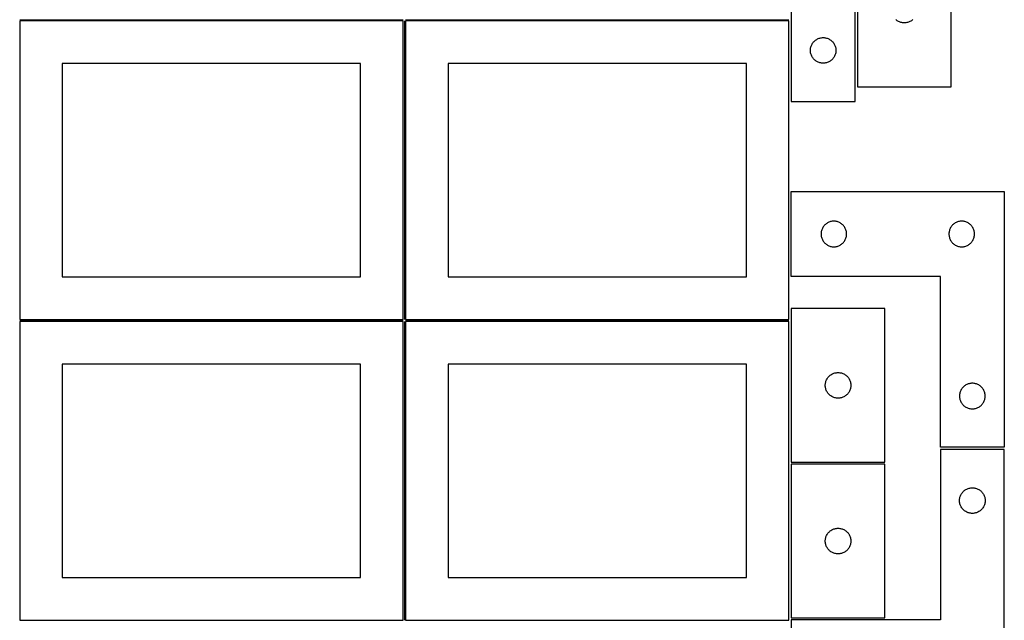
# Model space of a CAD drawing. Header units: millimetres. Extents: x 7 to 1243, y 7 to 2493.
# Tile 4 of 17: x 550 to 1243, y 429 to 852. Entities that reach past the tile are written whole.
import ezdxf

# ---------------------------------------------------------------- set-up
doc = ezdxf.new("R2010")
doc.units = ezdxf.units.MM
doc.layers.add('COMMON', color=5, linetype='CONTINUOUS', true_color=0x0000ff)
doc.layers.add('CUT', color=7, linetype='CONTINUOUS', true_color=0x000000)

msp = doc.modelspace()

# ---------------------------------------------------------------- linework, layer by layer
at = {"layer": 'COMMON'}
for p, q in [((549.541901, 851.791933), (819.541901, 851.791933)), ((820.291901, 851.041933), (820.291901, 641.041933)), ((821.041902, 851.791933), (1091.041902, 851.791933)), ((549.541901, 640.291932), (819.541901, 640.291932)), ((820.291901, 639.541932), (820.291901, 429.541932)), ((821.041902, 640.291932), (1091.041902, 640.291932))]:
    msp.add_line(p, q, dxfattribs=at)
at = {"layer": 'CUT'}
for p, q in [((1092.604729, 974.207791), (1092.604729, 794.207791)), ((1137.604729, 794.207791), (1137.604729, 914.207791)), ((1139.214525, 912.617522), (1139.214525, 804.617522)), ((1205.214525, 804.617522), (1205.214525, 912.617522)), ((819.541901, 851.041933), (549.541901, 851.041933)), ((549.541901, 851.041933), (549.541901, 641.041933)), ((819.541901, 641.041933), (819.541901, 851.041933)), ((1091.041902, 851.041933), (821.041902, 851.041933)), ((821.041902, 851.041933), (821.041902, 641.041933)), ((1091.041902, 641.041933), (1091.041902, 851.041933)), ((1166.735672, 851.477342), (1166.280412, 851.850964)), ((1167.214393, 851.134295), (1166.735672, 851.477342)), ((1167.714525, 850.823293), (1167.214393, 851.134295)), ((1168.233926, 850.545667), (1167.714525, 850.823293)), ((1168.770374, 850.302606), (1168.233926, 850.545667)), ((1169.321569, 850.095151), (1168.770374, 850.302606)), ((1169.885153, 849.924189), (1169.321569, 850.095151)), ((1170.458712, 849.790454), (1169.885153, 849.924189)), ((1171.039789, 849.694518), (1170.458712, 849.790454)), ((1171.625896, 849.636792), (1171.039789, 849.694518)), ((1172.214525, 849.617522), (1171.625896, 849.636792)), ((1172.803153, 849.636792), (1172.214525, 849.617522)), ((1173.38926, 849.694518), (1172.803153, 849.636792)), ((1173.970338, 849.790454), (1173.38926, 849.694518)), ((1174.543896, 849.924189), (1173.970338, 849.790454)), ((1175.10748, 850.095151), (1174.543896, 849.924189)), ((1175.658676, 850.302606), (1175.10748, 850.095151)), ((1176.195123, 850.545667), (1175.658676, 850.302606)), ((1176.714525, 850.823293), (1176.195123, 850.545667)), ((1177.214657, 851.134295), (1176.714525, 850.823293)), ((1177.693377, 851.477342), (1177.214657, 851.134295)), ((1178.148637, 851.850964), (1177.693377, 851.477342)), ((1111.660578, 838.522707), (1112.211774, 838.730162)), ((1112.211774, 838.730162), (1112.775358, 838.901123)), ((1112.775358, 838.901123), (1113.348916, 839.034858)), ((1113.348916, 839.034858), (1113.929993, 839.130795)), ((1113.929993, 839.130795), (1114.516101, 839.188521)), ((1114.516101, 839.188521), (1115.104729, 839.207791)), ((1115.104729, 839.207791), (1115.693357, 839.188521)), ((1115.693357, 839.188521), (1116.279465, 839.130795)), ((1116.279465, 839.130795), (1116.860542, 839.034858)), ((1116.860542, 839.034858), (1117.434101, 838.901123)), ((1117.434101, 838.901123), (1117.997684, 838.730162)), ((1117.997684, 838.730162), (1118.54888, 838.522707)), ((1106.181725, 831.382527), (1106.277662, 831.963604)), ((1106.277662, 831.963604), (1106.411397, 832.537162)), ((1106.411397, 832.537162), (1106.582358, 833.100746)), ((1106.582358, 833.100746), (1106.789813, 833.651942)), ((1106.789813, 833.651942), (1107.032874, 834.188389)), ((1107.032874, 834.188389), (1107.310501, 834.707791)), ((1107.310501, 834.707791), (1107.621503, 835.207923)), ((1107.621503, 835.207923), (1107.964549, 835.686644)), ((1107.964549, 835.686644), (1108.338171, 836.141903)), ((1108.338171, 836.141903), (1108.740768, 836.571752)), ((1108.740768, 836.571752), (1109.170617, 836.974349)), ((1109.170617, 836.974349), (1109.625876, 837.347971)), ((1109.625876, 837.347971), (1110.104597, 837.691017)), ((1110.104597, 837.691017), (1110.604729, 838.00202)), ((1110.604729, 838.00202), (1111.124131, 838.279646)), ((1111.124131, 838.279646), (1111.660578, 838.522707)), ((1118.54888, 838.522707), (1119.085327, 838.279646)), ((1119.085327, 838.279646), (1119.604729, 838.00202)), ((1119.604729, 838.00202), (1120.104861, 837.691017)), ((1120.104861, 837.691017), (1120.583582, 837.347971)), ((1120.583582, 837.347971), (1121.038841, 836.974349)), ((1121.038841, 836.974349), (1121.46869, 836.571752)), ((1121.46869, 836.571752), (1121.871287, 836.141903)), ((1121.871287, 836.141903), (1122.244909, 835.686644)), ((1122.244909, 835.686644), (1122.587956, 835.207923)), ((1122.587956, 835.207923), (1122.898958, 834.707791)), ((1122.898958, 834.707791), (1123.176584, 834.188389)), ((1123.176584, 834.188389), (1123.419645, 833.651942)), ((1123.419645, 833.651942), (1123.6271, 833.100746)), ((1123.6271, 833.100746), (1123.798062, 832.537162)), ((1123.798062, 832.537162), (1123.931797, 831.963604)), ((1123.931797, 831.963604), (1124.027733, 831.382527)), ((1106.104729, 830.207791), (1106.123999, 830.796419)), ((1106.123999, 829.619163), (1106.104729, 830.207791)), ((1106.123999, 830.796419), (1106.181725, 831.382527)), ((1106.181725, 829.033055), (1106.123999, 829.619163)), ((1106.277662, 828.451978), (1106.181725, 829.033055)), ((1106.411397, 827.87842), (1106.277662, 828.451978)), ((1106.582358, 827.314836), (1106.411397, 827.87842)), ((1106.789813, 826.76364), (1106.582358, 827.314836)), ((1107.032874, 826.227193), (1106.789813, 826.76364)), ((1107.310501, 825.707791), (1107.032874, 826.227193)), ((1107.621503, 825.207659), (1107.310501, 825.707791)), ((1107.964549, 824.728938), (1107.621503, 825.207659)), ((1122.587956, 825.207659), (1122.244909, 824.728938)), ((1122.898958, 825.707791), (1122.587956, 825.207659)), ((1123.176584, 826.227193), (1122.898958, 825.707791)), ((1123.419645, 826.76364), (1123.176584, 826.227193)), ((1123.6271, 827.314836), (1123.419645, 826.76364)), ((1123.798062, 827.87842), (1123.6271, 827.314836)), ((1123.931797, 828.451978), (1123.798062, 827.87842)), ((1124.027733, 829.033055), (1123.931797, 828.451978)), ((1124.027733, 831.382527), (1124.085459, 830.796419)), ((1124.085459, 829.619163), (1124.027733, 829.033055)), ((1124.085459, 830.796419), (1124.104729, 830.207791)), ((1124.104729, 830.207791), (1124.085459, 829.619163)), ((789.541901, 821.041933), (579.541901, 821.041933)), ((579.541901, 821.041933), (579.541901, 671.041933)), ((789.541901, 671.041933), (789.541901, 821.041933)), ((1061.041902, 821.041933), (851.041902, 821.041933)), ((851.041902, 821.041933), (851.041902, 671.041933)), ((1061.041902, 671.041933), (1061.041902, 821.041933)), ((1108.338171, 824.273679), (1107.964549, 824.728938)), ((1108.740768, 823.84383), (1108.338171, 824.273679)), ((1109.170617, 823.441233), (1108.740768, 823.84383)), ((1109.625876, 823.067611), (1109.170617, 823.441233)), ((1110.104597, 822.724564), (1109.625876, 823.067611)), ((1110.604729, 822.413562), (1110.104597, 822.724564)), ((1111.124131, 822.135936), (1110.604729, 822.413562)), ((1111.660578, 821.892875), (1111.124131, 822.135936)), ((1112.211774, 821.68542), (1111.660578, 821.892875)), ((1112.775358, 821.514459), (1112.211774, 821.68542)), ((1113.348916, 821.380723), (1112.775358, 821.514459)), ((1113.929993, 821.284787), (1113.348916, 821.380723)), ((1114.516101, 821.227061), (1113.929993, 821.284787)), ((1115.104729, 821.207791), (1114.516101, 821.227061)), ((1115.693357, 821.227061), (1115.104729, 821.207791)), ((1116.279465, 821.284787), (1115.693357, 821.227061)), ((1116.860542, 821.380723), (1116.279465, 821.284787)), ((1117.434101, 821.514459), (1116.860542, 821.380723)), ((1117.997684, 821.68542), (1117.434101, 821.514459)), ((1118.54888, 821.892875), (1117.997684, 821.68542)), ((1119.085327, 822.135936), (1118.54888, 821.892875)), ((1119.604729, 822.413562), (1119.085327, 822.135936)), ((1120.104861, 822.724564), (1119.604729, 822.413562)), ((1120.583582, 823.067611), (1120.104861, 822.724564)), ((1121.038841, 823.441233), (1120.583582, 823.067611)), ((1121.46869, 823.84383), (1121.038841, 823.441233)), ((1121.871287, 824.273679), (1121.46869, 823.84383)), ((1122.244909, 824.728938), (1121.871287, 824.273679)), ((1139.214525, 804.617522), (1205.214525, 804.617522)), ((1092.604729, 794.207791), (1137.604729, 794.207791)), ((1092.604729, 671.083838), (1092.604729, 731.083838)), ((1092.604729, 731.083838), (1242.604729, 731.083838)), ((1242.604729, 731.083838), (1242.604729, 551.083838)), ((1115.838171, 707.017951), (1115.464549, 706.562691)), ((1116.240768, 707.447799), (1115.838171, 707.017951)), ((1116.670617, 707.850396), (1116.240768, 707.447799)), ((1117.125876, 708.224018), (1116.670617, 707.850396)), ((1117.604597, 708.567065), (1117.125876, 708.224018)), ((1118.104729, 708.878067), (1117.604597, 708.567065)), ((1118.624131, 709.155693), (1118.104729, 708.878067)), ((1119.160578, 709.398754), (1118.624131, 709.155693)), ((1119.711774, 709.606209), (1119.160578, 709.398754)), ((1120.275358, 709.777171), (1119.711774, 709.606209)), ((1120.848916, 709.910906), (1120.275358, 709.777171)), ((1121.429993, 710.006842), (1120.848916, 709.910906)), ((1122.016101, 710.064569), (1121.429993, 710.006842)), ((1122.604729, 710.083838), (1122.016101, 710.064569)), ((1123.193357, 710.064569), (1122.604729, 710.083838)), ((1123.779465, 710.006842), (1123.193357, 710.064569)), ((1124.360542, 709.910906), (1123.779465, 710.006842)), ((1124.934101, 709.777171), (1124.360542, 709.910906)), ((1125.497684, 709.606209), (1124.934101, 709.777171)), ((1126.04888, 709.398754), (1125.497684, 709.606209)), ((1126.585327, 709.155693), (1126.04888, 709.398754)), ((1127.104729, 708.878067), (1126.585327, 709.155693)), ((1127.604861, 708.567065), (1127.104729, 708.878067)), ((1128.083582, 708.224018), (1127.604861, 708.567065)), ((1128.538841, 707.850396), (1128.083582, 708.224018)), ((1128.96869, 707.447799), (1128.538841, 707.850396)), ((1129.371287, 707.017951), (1128.96869, 707.447799)), ((1129.744909, 706.562691), (1129.371287, 707.017951)), ((1205.838171, 707.017951), (1205.464549, 706.562691)), ((1206.240768, 707.447799), (1205.838171, 707.017951)), ((1206.670617, 707.850396), (1206.240768, 707.447799)), ((1207.125876, 708.224018), (1206.670617, 707.850396)), ((1207.604597, 708.567065), (1207.125876, 708.224018)), ((1208.104729, 708.878067), (1207.604597, 708.567065)), ((1208.624131, 709.155693), (1208.104729, 708.878067)), ((1209.160578, 709.398754), (1208.624131, 709.155693)), ((1209.711774, 709.606209), (1209.160578, 709.398754)), ((1210.275358, 709.777171), (1209.711774, 709.606209)), ((1210.848916, 709.910906), (1210.275358, 709.777171)), ((1211.429993, 710.006842), (1210.848916, 709.910906)), ((1212.016101, 710.064569), (1211.429993, 710.006842)), ((1212.604729, 710.083838), (1212.016101, 710.064569)), ((1213.193357, 710.064569), (1212.604729, 710.083838)), ((1213.779465, 710.006842), (1213.193357, 710.064569)), ((1214.360542, 709.910906), (1213.779465, 710.006842)), ((1214.934101, 709.777171), (1214.360542, 709.910906)), ((1215.497684, 709.606209), (1214.934101, 709.777171)), ((1216.04888, 709.398754), (1215.497684, 709.606209)), ((1216.585327, 709.155693), (1216.04888, 709.398754)), ((1217.104729, 708.878067), (1216.585327, 709.155693)), ((1217.604861, 708.567065), (1217.104729, 708.878067)), ((1218.083582, 708.224018), (1217.604861, 708.567065)), ((1218.538841, 707.850396), (1218.083582, 708.224018)), ((1218.96869, 707.447799), (1218.538841, 707.850396)), ((1219.371287, 707.017951), (1218.96869, 707.447799)), ((1219.744909, 706.562691), (1219.371287, 707.017951)), ((1113.623999, 701.672466), (1113.604729, 701.083838)), ((1113.604729, 701.083838), (1113.623999, 700.49521)), ((1113.681725, 702.258574), (1113.623999, 701.672466)), ((1113.623999, 700.49521), (1113.681725, 699.909102)), ((1113.777662, 702.839651), (1113.681725, 702.258574)), ((1113.911397, 703.41321), (1113.777662, 702.839651)), ((1114.082358, 703.976793), (1113.911397, 703.41321)), ((1114.289813, 704.527989), (1114.082358, 703.976793)), ((1114.532874, 705.064436), (1114.289813, 704.527989)), ((1114.810501, 705.583838), (1114.532874, 705.064436)), ((1115.121503, 706.08397), (1114.810501, 705.583838)), ((1115.464549, 706.562691), (1115.121503, 706.08397)), ((1130.087956, 706.08397), (1129.744909, 706.562691)), ((1130.398958, 705.583838), (1130.087956, 706.08397)), ((1130.676584, 705.064436), (1130.398958, 705.583838)), ((1130.919645, 704.527989), (1130.676584, 705.064436)), ((1131.1271, 703.976793), (1130.919645, 704.527989)), ((1131.298062, 703.41321), (1131.1271, 703.976793)), ((1131.431797, 702.839651), (1131.298062, 703.41321)), ((1131.527733, 702.258574), (1131.431797, 702.839651)), ((1131.585459, 701.672466), (1131.527733, 702.258574)), ((1131.527733, 699.909102), (1131.585459, 700.49521)), ((1131.604729, 701.083838), (1131.585459, 701.672466)), ((1131.585459, 700.49521), (1131.604729, 701.083838)), ((1203.623999, 701.672466), (1203.604729, 701.083838)), ((1203.604729, 701.083838), (1203.623999, 700.49521)), ((1203.681725, 702.258574), (1203.623999, 701.672466)), ((1203.623999, 700.49521), (1203.681725, 699.909102)), ((1203.777662, 702.839651), (1203.681725, 702.258574)), ((1203.911397, 703.41321), (1203.777662, 702.839651)), ((1204.082358, 703.976793), (1203.911397, 703.41321)), ((1204.289813, 704.527989), (1204.082358, 703.976793)), ((1204.532874, 705.064436), (1204.289813, 704.527989)), ((1204.810501, 705.583838), (1204.532874, 705.064436)), ((1205.121503, 706.08397), (1204.810501, 705.583838)), ((1205.464549, 706.562691), (1205.121503, 706.08397)), ((1220.087956, 706.08397), (1219.744909, 706.562691)), ((1220.398958, 705.583838), (1220.087956, 706.08397)), ((1220.676584, 705.064436), (1220.398958, 705.583838)), ((1220.919645, 704.527989), (1220.676584, 705.064436)), ((1221.1271, 703.976793), (1220.919645, 704.527989)), ((1221.298062, 703.41321), (1221.1271, 703.976793)), ((1221.431797, 702.839651), (1221.298062, 703.41321)), ((1221.527733, 702.258574), (1221.431797, 702.839651)), ((1221.585459, 701.672466), (1221.527733, 702.258574)), ((1221.527733, 699.909102), (1221.585459, 700.49521)), ((1221.604729, 701.083838), (1221.585459, 701.672466)), ((1221.585459, 700.49521), (1221.604729, 701.083838)), ((1113.681725, 699.909102), (1113.777662, 699.328025)), ((1113.777662, 699.328025), (1113.911397, 698.754467)), ((1113.911397, 698.754467), (1114.082358, 698.190883)), ((1114.082358, 698.190883), (1114.289813, 697.639687)), ((1114.289813, 697.639687), (1114.532874, 697.10324)), ((1114.532874, 697.10324), (1114.810501, 696.583838)), ((1114.810501, 696.583838), (1115.121503, 696.083706)), ((1115.121503, 696.083706), (1115.464549, 695.604985)), ((1115.464549, 695.604985), (1115.838171, 695.149726)), ((1115.838171, 695.149726), (1116.240768, 694.719877)), ((1116.240768, 694.719877), (1116.670617, 694.31728)), ((1116.670617, 694.31728), (1117.125876, 693.943658)), ((1117.125876, 693.943658), (1117.604597, 693.600612)), ((1117.604597, 693.600612), (1118.104729, 693.28961)), ((1118.104729, 693.28961), (1118.624131, 693.011984)), ((1126.585327, 693.011984), (1127.104729, 693.28961)), ((1127.104729, 693.28961), (1127.604861, 693.600612)), ((1127.604861, 693.600612), (1128.083582, 693.943658)), ((1128.083582, 693.943658), (1128.538841, 694.31728)), ((1128.538841, 694.31728), (1128.96869, 694.719877)), ((1128.96869, 694.719877), (1129.371287, 695.149726)), ((1129.371287, 695.149726), (1129.744909, 695.604985)), ((1129.744909, 695.604985), (1130.087956, 696.083706)), ((1130.087956, 696.083706), (1130.398958, 696.583838)), ((1130.398958, 696.583838), (1130.676584, 697.10324)), ((1130.676584, 697.10324), (1130.919645, 697.639687)), ((1130.919645, 697.639687), (1131.1271, 698.190883)), ((1131.1271, 698.190883), (1131.298062, 698.754467)), ((1131.298062, 698.754467), (1131.431797, 699.328025)), ((1131.431797, 699.328025), (1131.527733, 699.909102)), ((1203.681725, 699.909102), (1203.777662, 699.328025)), ((1203.777662, 699.328025), (1203.911397, 698.754467)), ((1203.911397, 698.754467), (1204.082358, 698.190883)), ((1204.082358, 698.190883), (1204.289813, 697.639687)), ((1204.289813, 697.639687), (1204.532874, 697.10324)), ((1204.532874, 697.10324), (1204.810501, 696.583838)), ((1204.810501, 696.583838), (1205.121503, 696.083706)), ((1205.121503, 696.083706), (1205.464549, 695.604985)), ((1205.464549, 695.604985), (1205.838171, 695.149726)), ((1205.838171, 695.149726), (1206.240768, 694.719877)), ((1206.240768, 694.719877), (1206.670617, 694.31728)), ((1206.670617, 694.31728), (1207.125876, 693.943658)), ((1207.125876, 693.943658), (1207.604597, 693.600612)), ((1207.604597, 693.600612), (1208.104729, 693.28961)), ((1208.104729, 693.28961), (1208.624131, 693.011984)), ((1216.585327, 693.011984), (1217.104729, 693.28961)), ((1217.104729, 693.28961), (1217.604861, 693.600612)), ((1217.604861, 693.600612), (1218.083582, 693.943658)), ((1218.083582, 693.943658), (1218.538841, 694.31728)), ((1218.538841, 694.31728), (1218.96869, 694.719877)), ((1218.96869, 694.719877), (1219.371287, 695.149726)), ((1219.371287, 695.149726), (1219.744909, 695.604985)), ((1219.744909, 695.604985), (1220.087956, 696.083706)), ((1220.087956, 696.083706), (1220.398958, 696.583838)), ((1220.398958, 696.583838), (1220.676584, 697.10324)), ((1220.676584, 697.10324), (1220.919645, 697.639687)), ((1220.919645, 697.639687), (1221.1271, 698.190883)), ((1221.1271, 698.190883), (1221.298062, 698.754467)), ((1221.298062, 698.754467), (1221.431797, 699.328025)), ((1221.431797, 699.328025), (1221.527733, 699.909102)), ((1118.624131, 693.011984), (1119.160578, 692.768922)), ((1119.160578, 692.768922), (1119.711774, 692.561467)), ((1119.711774, 692.561467), (1120.275358, 692.390506)), ((1120.275358, 692.390506), (1120.848916, 692.256771)), ((1120.848916, 692.256771), (1121.429993, 692.160834)), ((1121.429993, 692.160834), (1122.016101, 692.103108)), ((1122.016101, 692.103108), (1122.604729, 692.083838)), ((1122.604729, 692.083838), (1123.193357, 692.103108)), ((1123.193357, 692.103108), (1123.779465, 692.160834)), ((1123.779465, 692.160834), (1124.360542, 692.256771)), ((1124.360542, 692.256771), (1124.934101, 692.390506)), ((1124.934101, 692.390506), (1125.497684, 692.561467)), ((1125.497684, 692.561467), (1126.04888, 692.768922)), ((1126.04888, 692.768922), (1126.585327, 693.011984)), ((1208.624131, 693.011984), (1209.160578, 692.768922)), ((1209.160578, 692.768922), (1209.711774, 692.561467)), ((1209.711774, 692.561467), (1210.275358, 692.390506)), ((1210.275358, 692.390506), (1210.848916, 692.256771)), ((1210.848916, 692.256771), (1211.429993, 692.160834)), ((1211.429993, 692.160834), (1212.016101, 692.103108)), ((1212.016101, 692.103108), (1212.604729, 692.083838)), ((1212.604729, 692.083838), (1213.193357, 692.103108)), ((1213.193357, 692.103108), (1213.779465, 692.160834)), ((1213.779465, 692.160834), (1214.360542, 692.256771)), ((1214.360542, 692.256771), (1214.934101, 692.390506)), ((1214.934101, 692.390506), (1215.497684, 692.561467)), ((1215.497684, 692.561467), (1216.04888, 692.768922)), ((1216.04888, 692.768922), (1216.585327, 693.011984)), ((579.541901, 671.041933), (789.541901, 671.041933)), ((851.041902, 671.041933), (1061.041902, 671.041933)), ((1197.604729, 671.083838), (1092.604729, 671.083838)), ((1197.604729, 551.083838), (1197.604729, 671.083838)), ((1158.604735, 648.612764), (1092.604735, 648.612764)), ((1092.604735, 648.612764), (1092.604735, 540.612764)), ((1158.604735, 540.612764), (1158.604735, 648.612764)), ((549.541901, 641.041933), (819.541901, 641.041933)), ((819.541901, 639.541932), (549.541901, 639.541932)), ((549.541901, 639.541932), (549.541901, 429.541932)), ((819.541901, 429.541932), (819.541901, 639.541932)), ((821.041902, 641.041933), (1091.041902, 641.041933)), ((1091.041902, 639.541932), (821.041902, 639.541932)), ((821.041902, 639.541932), (821.041902, 429.541932)), ((1091.041902, 429.541932), (1091.041902, 639.541932)), ((789.541901, 609.541932), (579.541901, 609.541932)), ((579.541901, 609.541932), (579.541901, 459.541932)), ((789.541901, 459.541932), (789.541901, 609.541932)), ((1061.041902, 609.541932), (851.041902, 609.541932)), ((851.041902, 609.541932), (851.041902, 459.541932)), ((1061.041902, 459.541932), (1061.041902, 609.541932)), ((1122.160584, 602.92768), (1122.71178, 603.135135)), ((1122.71178, 603.135135), (1123.275363, 603.306096)), ((1123.275363, 603.306096), (1123.848922, 603.439832)), ((1123.848922, 603.439832), (1124.429999, 603.535768)), ((1124.429999, 603.535768), (1125.016107, 603.593494)), ((1125.016107, 603.593494), (1125.604735, 603.612764)), ((1125.604735, 603.612764), (1126.193363, 603.593494)), ((1126.193363, 603.593494), (1126.77947, 603.535768)), ((1126.77947, 603.535768), (1127.360548, 603.439832)), ((1127.360548, 603.439832), (1127.934106, 603.306096)), ((1127.934106, 603.306096), (1128.49769, 603.135135)), ((1128.49769, 603.135135), (1129.048886, 602.92768)), ((1116.681731, 595.7875), (1116.777667, 596.368577)), ((1116.777667, 596.368577), (1116.911402, 596.942135)), ((1116.911402, 596.942135), (1117.082364, 597.505719)), ((1117.082364, 597.505719), (1117.289819, 598.056915)), ((1117.289819, 598.056915), (1117.53288, 598.593362)), ((1117.53288, 598.593362), (1117.810506, 599.112764)), ((1117.810506, 599.112764), (1118.121508, 599.612896)), ((1118.121508, 599.612896), (1118.464555, 600.091617)), ((1118.464555, 600.091617), (1118.838176, 600.546876)), ((1118.838176, 600.546876), (1119.240774, 600.976725)), ((1119.240774, 600.976725), (1119.670622, 601.379322)), ((1119.670622, 601.379322), (1120.125882, 601.752944)), ((1120.125882, 601.752944), (1120.604603, 602.095991)), ((1120.604603, 602.095991), (1121.104735, 602.406993)), ((1121.104735, 602.406993), (1121.624137, 602.684619)), ((1121.624137, 602.684619), (1122.160584, 602.92768)), ((1129.048886, 602.92768), (1129.585333, 602.684619)), ((1129.585333, 602.684619), (1130.104735, 602.406993)), ((1130.104735, 602.406993), (1130.604867, 602.095991)), ((1130.604867, 602.095991), (1131.083588, 601.752944)), ((1131.083588, 601.752944), (1131.538847, 601.379322)), ((1131.538847, 601.379322), (1131.968696, 600.976725)), ((1131.968696, 600.976725), (1132.371293, 600.546876)), ((1132.371293, 600.546876), (1132.744915, 600.091617)), ((1132.744915, 600.091617), (1133.087961, 599.612896)), ((1133.087961, 599.612896), (1133.398963, 599.112764)), ((1133.398963, 599.112764), (1133.676589, 598.593362)), ((1133.676589, 598.593362), (1133.919651, 598.056915)), ((1133.919651, 598.056915), (1134.127106, 597.505719)), ((1134.127106, 597.505719), (1134.298067, 596.942135)), ((1134.298067, 596.942135), (1134.431802, 596.368577)), ((1134.431802, 596.368577), (1134.527738, 595.7875)), ((1219.516101, 596.064569), (1218.929993, 596.006842)), ((1220.104729, 596.083838), (1219.516101, 596.064569)), ((1220.693357, 596.064569), (1220.104729, 596.083838)), ((1221.279465, 596.006842), (1220.693357, 596.064569)), ((1116.604735, 594.612764), (1116.624004, 595.201392)), ((1116.624004, 594.024136), (1116.604735, 594.612764)), ((1116.624004, 595.201392), (1116.681731, 595.7875)), ((1116.681731, 593.438028), (1116.624004, 594.024136)), ((1116.777667, 592.856951), (1116.681731, 593.438028)), ((1116.911402, 592.283393), (1116.777667, 592.856951)), ((1117.082364, 591.719809), (1116.911402, 592.283393)), ((1117.289819, 591.168613), (1117.082364, 591.719809)), ((1117.53288, 590.632166), (1117.289819, 591.168613)), ((1117.810506, 590.112764), (1117.53288, 590.632166)), ((1118.121508, 589.612632), (1117.810506, 590.112764)), ((1118.464555, 589.133911), (1118.121508, 589.612632)), ((1118.838176, 588.678652), (1118.464555, 589.133911)), ((1132.744915, 589.133911), (1132.371293, 588.678652)), ((1133.087961, 589.612632), (1132.744915, 589.133911)), ((1133.398963, 590.112764), (1133.087961, 589.612632)), ((1133.676589, 590.632166), (1133.398963, 590.112764)), ((1133.919651, 591.168613), (1133.676589, 590.632166)), ((1134.127106, 591.719809), (1133.919651, 591.168613)), ((1134.298067, 592.283393), (1134.127106, 591.719809)), ((1134.431802, 592.856951), (1134.298067, 592.283393)), ((1134.527738, 593.438028), (1134.431802, 592.856951)), ((1134.527738, 595.7875), (1134.585465, 595.201392)), ((1134.585465, 594.024136), (1134.527738, 593.438028)), ((1134.585465, 595.201392), (1134.604735, 594.612764)), ((1134.604735, 594.612764), (1134.585465, 594.024136)), ((1211.411397, 589.41321), (1211.277662, 588.839651)), ((1211.582358, 589.976793), (1211.411397, 589.41321)), ((1211.789813, 590.527989), (1211.582358, 589.976793)), ((1212.032874, 591.064436), (1211.789813, 590.527989)), ((1212.310501, 591.583838), (1212.032874, 591.064436)), ((1212.621503, 592.08397), (1212.310501, 591.583838)), ((1212.964549, 592.562691), (1212.621503, 592.08397)), ((1213.338171, 593.017951), (1212.964549, 592.562691)), ((1213.740768, 593.447799), (1213.338171, 593.017951)), ((1214.170617, 593.850396), (1213.740768, 593.447799)), ((1214.625876, 594.224018), (1214.170617, 593.850396)), ((1215.104597, 594.567065), (1214.625876, 594.224018)), ((1215.604729, 594.878067), (1215.104597, 594.567065)), ((1216.124131, 595.155693), (1215.604729, 594.878067)), ((1216.660578, 595.398754), (1216.124131, 595.155693)), ((1217.211774, 595.606209), (1216.660578, 595.398754)), ((1217.775358, 595.777171), (1217.211774, 595.606209)), ((1218.348916, 595.910906), (1217.775358, 595.777171)), ((1218.929993, 596.006842), (1218.348916, 595.910906)), ((1221.860542, 595.910906), (1221.279465, 596.006842)), ((1222.434101, 595.777171), (1221.860542, 595.910906)), ((1222.997684, 595.606209), (1222.434101, 595.777171)), ((1223.54888, 595.398754), (1222.997684, 595.606209)), ((1224.085327, 595.155693), (1223.54888, 595.398754)), ((1224.604729, 594.878067), (1224.085327, 595.155693)), ((1225.104861, 594.567065), (1224.604729, 594.878067)), ((1225.583582, 594.224018), (1225.104861, 594.567065)), ((1226.038841, 593.850396), (1225.583582, 594.224018)), ((1226.46869, 593.447799), (1226.038841, 593.850396)), ((1226.871287, 593.017951), (1226.46869, 593.447799)), ((1227.244909, 592.562691), (1226.871287, 593.017951)), ((1227.587956, 592.08397), (1227.244909, 592.562691)), ((1227.898958, 591.583838), (1227.587956, 592.08397)), ((1228.176584, 591.064436), (1227.898958, 591.583838)), ((1228.419645, 590.527989), (1228.176584, 591.064436)), ((1228.6271, 589.976793), (1228.419645, 590.527989)), ((1228.798062, 589.41321), (1228.6271, 589.976793)), ((1228.931797, 588.839651), (1228.798062, 589.41321)), ((1119.240774, 588.248803), (1118.838176, 588.678652)), ((1119.670622, 587.846206), (1119.240774, 588.248803)), ((1120.125882, 587.472584), (1119.670622, 587.846206)), ((1120.604603, 587.129538), (1120.125882, 587.472584)), ((1121.104735, 586.818535), (1120.604603, 587.129538)), ((1121.624137, 586.540909), (1121.104735, 586.818535)), ((1122.160584, 586.297848), (1121.624137, 586.540909)), ((1122.71178, 586.090393), (1122.160584, 586.297848)), ((1123.275363, 585.919432), (1122.71178, 586.090393)), ((1123.848922, 585.785697), (1123.275363, 585.919432)), ((1124.429999, 585.68976), (1123.848922, 585.785697)), ((1125.016107, 585.632034), (1124.429999, 585.68976)), ((1125.604735, 585.612764), (1125.016107, 585.632034)), ((1126.193363, 585.632034), (1125.604735, 585.612764)), ((1126.77947, 585.68976), (1126.193363, 585.632034)), ((1127.360548, 585.785697), (1126.77947, 585.68976)), ((1127.934106, 585.919432), (1127.360548, 585.785697)), ((1128.49769, 586.090393), (1127.934106, 585.919432)), ((1129.048886, 586.297848), (1128.49769, 586.090393)), ((1129.585333, 586.540909), (1129.048886, 586.297848)), ((1130.104735, 586.818535), (1129.585333, 586.540909)), ((1130.604867, 587.129538), (1130.104735, 586.818535)), ((1131.083588, 587.472584), (1130.604867, 587.129538)), ((1131.538847, 587.846206), (1131.083588, 587.472584)), ((1131.968696, 588.248803), (1131.538847, 587.846206)), ((1132.371293, 588.678652), (1131.968696, 588.248803)), ((1211.123999, 587.672466), (1211.104729, 587.083838)), ((1211.104729, 587.083838), (1211.123999, 586.49521)), ((1211.181725, 588.258574), (1211.123999, 587.672466)), ((1211.123999, 586.49521), (1211.181725, 585.909102)), ((1211.277662, 588.839651), (1211.181725, 588.258574)), ((1211.181725, 585.909102), (1211.277662, 585.328025)), ((1211.277662, 585.328025), (1211.411397, 584.754467)), ((1211.411397, 584.754467), (1211.582358, 584.190883)), ((1211.582358, 584.190883), (1211.789813, 583.639687)), ((1211.789813, 583.639687), (1212.032874, 583.10324)), ((1212.032874, 583.10324), (1212.310501, 582.583838)), ((1212.310501, 582.583838), (1212.621503, 582.083706)), ((1227.587956, 582.083706), (1227.898958, 582.583838)), ((1227.898958, 582.583838), (1228.176584, 583.10324)), ((1228.176584, 583.10324), (1228.419645, 583.639687)), ((1228.419645, 583.639687), (1228.6271, 584.190883)), ((1228.6271, 584.190883), (1228.798062, 584.754467)), ((1228.798062, 584.754467), (1228.931797, 585.328025)), ((1229.027733, 588.258574), (1228.931797, 588.839651)), ((1228.931797, 585.328025), (1229.027733, 585.909102)), ((1229.085459, 587.672466), (1229.027733, 588.258574)), ((1229.027733, 585.909102), (1229.085459, 586.49521)), ((1229.104729, 587.083838), (1229.085459, 587.672466)), ((1229.085459, 586.49521), (1229.104729, 587.083838)), ((1212.621503, 582.083706), (1212.964549, 581.604985)), ((1212.964549, 581.604985), (1213.338171, 581.149726)), ((1213.338171, 581.149726), (1213.740768, 580.719877)), ((1213.740768, 580.719877), (1214.170617, 580.31728)), ((1214.170617, 580.31728), (1214.625876, 579.943658)), ((1214.625876, 579.943658), (1215.104597, 579.600612)), ((1215.104597, 579.600612), (1215.604729, 579.28961)), ((1215.604729, 579.28961), (1216.124131, 579.011984)), ((1216.124131, 579.011984), (1216.660578, 578.768922)), ((1216.660578, 578.768922), (1217.211774, 578.561467)), ((1217.211774, 578.561467), (1217.775358, 578.390506)), ((1217.775358, 578.390506), (1218.348916, 578.256771)), ((1218.348916, 578.256771), (1218.929993, 578.160834)), ((1218.929993, 578.160834), (1219.516101, 578.103108)), ((1219.516101, 578.103108), (1220.104729, 578.083838)), ((1220.104729, 578.083838), (1220.693357, 578.103108)), ((1220.693357, 578.103108), (1221.279465, 578.160834)), ((1221.279465, 578.160834), (1221.860542, 578.256771)), ((1221.860542, 578.256771), (1222.434101, 578.390506)), ((1222.434101, 578.390506), (1222.997684, 578.561467)), ((1222.997684, 578.561467), (1223.54888, 578.768922)), ((1223.54888, 578.768922), (1224.085327, 579.011984)), ((1224.085327, 579.011984), (1224.604729, 579.28961)), ((1224.604729, 579.28961), (1225.104861, 579.600612)), ((1225.104861, 579.600612), (1225.583582, 579.943658)), ((1225.583582, 579.943658), (1226.038841, 580.31728)), ((1226.038841, 580.31728), (1226.46869, 580.719877)), ((1226.46869, 580.719877), (1226.871287, 581.149726)), ((1226.871287, 581.149726), (1227.244909, 581.604985)), ((1227.244909, 581.604985), (1227.587956, 582.083706)), ((1242.604729, 551.083838), (1197.604729, 551.083838)), ((1242.604735, 549.562929), (1197.604735, 549.562929)), ((1197.604735, 549.562929), (1197.604735, 429.562929)), ((1242.604735, 369.562929), (1242.604735, 549.562929)), ((1092.604735, 540.612764), (1158.604735, 540.612764)), ((1158.604735, 539.091798), (1092.604735, 539.091798)), ((1092.604735, 539.091798), (1092.604735, 431.091798)), ((1158.604735, 431.091798), (1158.604735, 539.091798)), ((1213.338176, 519.497041), (1213.740774, 519.92689)), ((1213.740774, 519.92689), (1214.170622, 520.329487)), ((1214.170622, 520.329487), (1214.625882, 520.703109)), ((1214.625882, 520.703109), (1215.104603, 521.046155)), ((1215.104603, 521.046155), (1215.604735, 521.357157)), ((1215.604735, 521.357157), (1216.124137, 521.634784)), ((1216.124137, 521.634784), (1216.660584, 521.877845)), ((1216.660584, 521.877845), (1217.21178, 522.0853)), ((1217.21178, 522.0853), (1217.775363, 522.256261)), ((1217.775363, 522.256261), (1218.348922, 522.389996)), ((1218.348922, 522.389996), (1218.929999, 522.485933)), ((1218.929999, 522.485933), (1219.516107, 522.543659)), ((1219.516107, 522.543659), (1220.104735, 522.562929)), ((1220.104735, 522.562929), (1220.693363, 522.543659)), ((1220.693363, 522.543659), (1221.27947, 522.485933)), ((1221.27947, 522.485933), (1221.860548, 522.389996)), ((1221.860548, 522.389996), (1222.434106, 522.256261)), ((1222.434106, 522.256261), (1222.99769, 522.0853)), ((1222.99769, 522.0853), (1223.548886, 521.877845)), ((1223.548886, 521.877845), (1224.085333, 521.634784)), ((1224.085333, 521.634784), (1224.604735, 521.357157)), ((1224.604735, 521.357157), (1225.104867, 521.046155)), ((1225.104867, 521.046155), (1225.583588, 520.703109)), ((1225.583588, 520.703109), (1226.038847, 520.329487)), ((1226.038847, 520.329487), (1226.468696, 519.92689)), ((1226.468696, 519.92689), (1226.871293, 519.497041)), ((1211.104735, 513.562929), (1211.124004, 514.151557)), ((1211.124004, 512.974301), (1211.104735, 513.562929)), ((1211.124004, 514.151557), (1211.181731, 514.737665)), ((1211.181731, 512.388193), (1211.124004, 512.974301)), ((1211.181731, 514.737665), (1211.277667, 515.318742)), ((1211.277667, 515.318742), (1211.411402, 515.8923)), ((1211.411402, 515.8923), (1211.582364, 516.455884)), ((1211.582364, 516.455884), (1211.789819, 517.00708)), ((1211.789819, 517.00708), (1212.03288, 517.543527)), ((1212.03288, 517.543527), (1212.310506, 518.062929)), ((1212.310506, 518.062929), (1212.621508, 518.563061)), ((1212.621508, 518.563061), (1212.964555, 519.041782)), ((1212.964555, 519.041782), (1213.338176, 519.497041)), ((1226.871293, 519.497041), (1227.244915, 519.041782)), ((1227.244915, 519.041782), (1227.587961, 518.563061)), ((1227.587961, 518.563061), (1227.898963, 518.062929)), ((1227.898963, 518.062929), (1228.176589, 517.543527)), ((1228.176589, 517.543527), (1228.419651, 517.00708)), ((1228.419651, 517.00708), (1228.627106, 516.455884)), ((1228.627106, 516.455884), (1228.798067, 515.8923)), ((1228.798067, 515.8923), (1228.931802, 515.318742)), ((1228.931802, 515.318742), (1229.027738, 514.737665)), ((1229.027738, 514.737665), (1229.085465, 514.151557)), ((1229.085465, 512.974301), (1229.027738, 512.388193)), ((1229.085465, 514.151557), (1229.104735, 513.562929)), ((1229.104735, 513.562929), (1229.085465, 512.974301)), ((1211.277667, 511.807116), (1211.181731, 512.388193)), ((1211.411402, 511.233557), (1211.277667, 511.807116)), ((1211.582364, 510.669974), (1211.411402, 511.233557)), ((1211.789819, 510.118778), (1211.582364, 510.669974)), ((1212.03288, 509.582331), (1211.789819, 510.118778)), ((1212.310506, 509.062929), (1212.03288, 509.582331)), ((1212.621508, 508.562797), (1212.310506, 509.062929)), ((1212.964555, 508.084076), (1212.621508, 508.562797)), ((1213.338176, 507.628817), (1212.964555, 508.084076)), ((1213.740774, 507.198968), (1213.338176, 507.628817)), ((1214.170622, 506.796371), (1213.740774, 507.198968)), ((1214.625882, 506.422749), (1214.170622, 506.796371)), ((1215.104603, 506.079702), (1214.625882, 506.422749)), ((1215.604735, 505.7687), (1215.104603, 506.079702)), ((1225.104867, 506.079702), (1224.604735, 505.7687)), ((1225.583588, 506.422749), (1225.104867, 506.079702)), ((1226.038847, 506.796371), (1225.583588, 506.422749)), ((1226.468696, 507.198968), (1226.038847, 506.796371)), ((1226.871293, 507.628817), (1226.468696, 507.198968)), ((1227.244915, 508.084076), (1226.871293, 507.628817)), ((1227.587961, 508.562797), (1227.244915, 508.084076)), ((1227.898963, 509.062929), (1227.587961, 508.562797)), ((1228.176589, 509.582331), (1227.898963, 509.062929)), ((1228.419651, 510.118778), (1228.176589, 509.582331)), ((1228.627106, 510.669974), (1228.419651, 510.118778)), ((1228.798067, 511.233557), (1228.627106, 510.669974)), ((1228.931802, 511.807116), (1228.798067, 511.233557)), ((1229.027738, 512.388193), (1228.931802, 511.807116)), ((1216.124137, 505.491074), (1215.604735, 505.7687)), ((1216.660584, 505.248013), (1216.124137, 505.491074)), ((1217.21178, 505.040558), (1216.660584, 505.248013)), ((1217.775363, 504.869596), (1217.21178, 505.040558)), ((1218.348922, 504.735861), (1217.775363, 504.869596)), ((1218.929999, 504.639925), (1218.348922, 504.735861)), ((1219.516107, 504.582199), (1218.929999, 504.639925)), ((1220.104735, 504.562929), (1219.516107, 504.582199)), ((1220.693363, 504.582199), (1220.104735, 504.562929)), ((1221.27947, 504.639925), (1220.693363, 504.582199)), ((1221.860548, 504.735861), (1221.27947, 504.639925)), ((1222.434106, 504.869596), (1221.860548, 504.735861)), ((1222.99769, 505.040558), (1222.434106, 504.869596)), ((1223.548886, 505.248013), (1222.99769, 505.040558)), ((1224.085333, 505.491074), (1223.548886, 505.248013)), ((1224.604735, 505.7687), (1224.085333, 505.491074)), ((1119.670622, 491.858357), (1120.125882, 492.231979)), ((1120.125882, 492.231979), (1120.604603, 492.575025)), ((1120.604603, 492.575025), (1121.104735, 492.886027)), ((1121.104735, 492.886027), (1121.624137, 493.163653)), ((1121.624137, 493.163653), (1122.160584, 493.406714)), ((1122.160584, 493.406714), (1122.71178, 493.61417)), ((1122.71178, 493.61417), (1123.275363, 493.785131)), ((1123.275363, 493.785131), (1123.848922, 493.918866)), ((1123.848922, 493.918866), (1124.429999, 494.014802)), ((1124.429999, 494.014802), (1125.016107, 494.072529)), ((1125.016107, 494.072529), (1125.604735, 494.091798)), ((1125.604735, 494.091798), (1126.193363, 494.072529)), ((1126.193363, 494.072529), (1126.77947, 494.014802)), ((1126.77947, 494.014802), (1127.360548, 493.918866)), ((1127.360548, 493.918866), (1127.934106, 493.785131)), ((1127.934106, 493.785131), (1128.49769, 493.61417)), ((1128.49769, 493.61417), (1129.048886, 493.406714)), ((1129.048886, 493.406714), (1129.585333, 493.163653)), ((1129.585333, 493.163653), (1130.104735, 492.886027)), ((1130.104735, 492.886027), (1130.604867, 492.575025)), ((1130.604867, 492.575025), (1131.083588, 492.231979)), ((1131.083588, 492.231979), (1131.538847, 491.858357)), ((1116.604735, 485.091798), (1116.624004, 485.680427)), ((1116.624004, 485.680427), (1116.681731, 486.266534)), ((1116.681731, 486.266534), (1116.777667, 486.847611)), ((1116.777667, 486.847611), (1116.911402, 487.42117)), ((1116.911402, 487.42117), (1117.082364, 487.984754)), ((1117.082364, 487.984754), (1117.289819, 488.535949)), ((1117.289819, 488.535949), (1117.53288, 489.072397)), ((1117.53288, 489.072397), (1117.810506, 489.591798)), ((1117.810506, 489.591798), (1118.121508, 490.091931)), ((1118.121508, 490.091931), (1118.464555, 490.570651)), ((1118.464555, 490.570651), (1118.838176, 491.025911)), ((1118.838176, 491.025911), (1119.240774, 491.45576)), ((1119.240774, 491.45576), (1119.670622, 491.858357)), ((1131.538847, 491.858357), (1131.968696, 491.45576)), ((1131.968696, 491.45576), (1132.371293, 491.025911)), ((1132.371293, 491.025911), (1132.744915, 490.570651)), ((1132.744915, 490.570651), (1133.087961, 490.091931)), ((1133.087961, 490.091931), (1133.398963, 489.591798)), ((1133.398963, 489.591798), (1133.676589, 489.072397)), ((1133.676589, 489.072397), (1133.919651, 488.535949)), ((1133.919651, 488.535949), (1134.127106, 487.984754)), ((1134.127106, 487.984754), (1134.298067, 487.42117)), ((1134.298067, 487.42117), (1134.431802, 486.847611)), ((1134.431802, 486.847611), (1134.527738, 486.266534)), ((1134.527738, 486.266534), (1134.585465, 485.680427)), ((1134.585465, 485.680427), (1134.604735, 485.091798)), ((1116.624004, 484.50317), (1116.604735, 485.091798)), ((1116.681731, 483.917063), (1116.624004, 484.50317)), ((1116.777667, 483.335986), (1116.681731, 483.917063)), ((1116.911402, 482.762427), (1116.777667, 483.335986)), ((1117.082364, 482.198843), (1116.911402, 482.762427)), ((1117.289819, 481.647648), (1117.082364, 482.198843)), ((1117.53288, 481.1112), (1117.289819, 481.647648)), ((1117.810506, 480.591798), (1117.53288, 481.1112)), ((1118.121508, 480.091666), (1117.810506, 480.591798)), ((1118.464555, 479.612946), (1118.121508, 480.091666)), ((1118.838176, 479.157686), (1118.464555, 479.612946)), ((1119.240774, 478.727837), (1118.838176, 479.157686)), ((1119.670622, 478.32524), (1119.240774, 478.727837)), ((1120.125882, 477.951618), (1119.670622, 478.32524)), ((1131.538847, 478.32524), (1131.083588, 477.951618)), ((1131.968696, 478.727837), (1131.538847, 478.32524)), ((1132.371293, 479.157686), (1131.968696, 478.727837)), ((1132.744915, 479.612946), (1132.371293, 479.157686)), ((1133.087961, 480.091666), (1132.744915, 479.612946)), ((1133.398963, 480.591798), (1133.087961, 480.091666)), ((1133.676589, 481.1112), (1133.398963, 480.591798)), ((1133.919651, 481.647648), (1133.676589, 481.1112)), ((1134.127106, 482.198843), (1133.919651, 481.647648)), ((1134.298067, 482.762427), (1134.127106, 482.198843)), ((1134.431802, 483.335986), (1134.298067, 482.762427)), ((1134.527738, 483.917063), (1134.431802, 483.335986)), ((1134.585465, 484.50317), (1134.527738, 483.917063)), ((1134.604735, 485.091798), (1134.585465, 484.50317)), ((1120.604603, 477.608572), (1120.125882, 477.951618)), ((1121.104735, 477.29757), (1120.604603, 477.608572)), ((1121.624137, 477.019944), (1121.104735, 477.29757)), ((1122.160584, 476.776883), (1121.624137, 477.019944)), ((1122.71178, 476.569427), (1122.160584, 476.776883)), ((1123.275363, 476.398466), (1122.71178, 476.569427)), ((1123.848922, 476.264731), (1123.275363, 476.398466)), ((1124.429999, 476.168795), (1123.848922, 476.264731)), ((1125.016107, 476.111068), (1124.429999, 476.168795)), ((1125.604735, 476.091798), (1125.016107, 476.111068)), ((1126.193363, 476.111068), (1125.604735, 476.091798)), ((1126.77947, 476.168795), (1126.193363, 476.111068)), ((1127.360548, 476.264731), (1126.77947, 476.168795)), ((1127.934106, 476.398466), (1127.360548, 476.264731)), ((1128.49769, 476.569427), (1127.934106, 476.398466)), ((1129.048886, 476.776883), (1128.49769, 476.569427)), ((1129.585333, 477.019944), (1129.048886, 476.776883)), ((1130.104735, 477.29757), (1129.585333, 477.019944)), ((1130.604867, 477.608572), (1130.104735, 477.29757)), ((1131.083588, 477.951618), (1130.604867, 477.608572)), ((579.541901, 459.541932), (789.541901, 459.541932)), ((851.041902, 459.541932), (1061.041902, 459.541932)), ((1092.604735, 431.091798), (1158.604735, 431.091798)), ((549.541901, 429.541932), (819.541901, 429.541932)), ((821.041902, 429.541932), (1091.041902, 429.541932)), ((1197.604735, 429.562929), (1092.604735, 429.562929)), ((1092.604735, 429.562929), (1092.604735, 369.562929))]:
    msp.add_line(p, q, dxfattribs=at)

doc.saveas('drawing.dxf')
